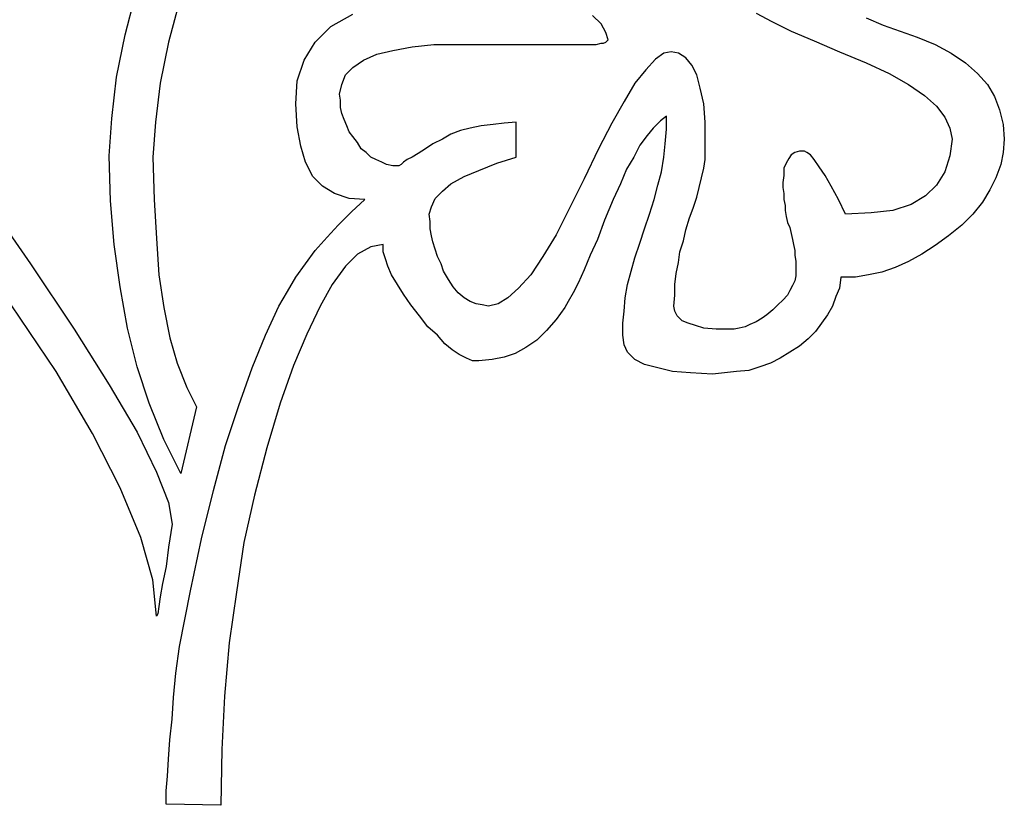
# Model space of a CAD drawing. Extents: x 0.1 to 26.3, y 0 to 2.6.
# Tile 23 of 28: x 22.1 to 23.7, y 0 to 1.3. Entities that reach past the tile are written whole.
import ezdxf

# ---------------------------------------------------------------- set-up
doc = ezdxf.new("R2010")
doc.units = 0

msp = doc.modelspace()

# ---------------------------------------------------------------- linework, layer by layer
at = {"color": 0}
for p, q in [((22.23242, 1.263672, 0.5), (22.25195, 1.339844, 0.5)), ((22.32227, 1.326172, 0.5), (22.30273, 1.251953, 0.5)), ((22.56445, 1.277344, 0.5), (22.59961, 1.296875, 0.5)), ((23, 1.28125, 0.5), (22.98633, 1.294922, 0.5)), ((23.25, 1.298828, 0.5), (23.27539, 1.285156, 0.5)), ((23.42773, 1.291016, 0.5), (23.45508, 1.279297, 0.5)), ((22.53906, 1.251953, 0.5), (22.56445, 1.277344, 0.5)), ((23.00781, 1.267578, 0.5), (23, 1.28125, 0.5)), ((23.27539, 1.285156, 0.5), (23.30664, 1.269531, 0.5)), ((23.45508, 1.279297, 0.5), (23.48242, 1.269531, 0.5)), ((22.21875, 1.195313, 0.5), (22.23242, 1.263672, 0.5)), ((23.01172, 1.255859, 0.5), (23.00781, 1.267578, 0.5)), ((23.00977, 1.253906, 0.5), (23.01172, 1.255859, 0.5)), ((23.30664, 1.269531, 0.5), (23.34375, 1.253906, 0.5)), ((23.48242, 1.269531, 0.5), (23.50977, 1.259766, 0.5)), ((23.50977, 1.259766, 0.5), (23.53906, 1.248047, 0.5)), ((22.30273, 1.251953, 0.5), (22.28906, 1.185547, 0.5)), ((22.52148, 1.222656, 0.5), (22.53906, 1.251953, 0.5)), ((22.66406, 1.238281, 0.5), (22.69531, 1.244141, 0.5)), ((22.69531, 1.244141, 0.5), (22.73047, 1.248047, 0.5)), ((22.73047, 1.248047, 0.5), (22.73047, 1.248047, 0.5)), ((22.73047, 1.248047, 0.5), (22.74023, 1.248047, 0.5)), ((22.74023, 1.248047, 0.5), (22.75781, 1.248047, 0.5)), ((22.75781, 1.248047, 0.5), (22.7832, 1.248047, 0.5)), ((22.7832, 1.248047, 0.5), (22.81641, 1.248047, 0.5)), ((22.81641, 1.248047, 0.5), (22.85742, 1.248047, 0.5)), ((22.85742, 1.248047, 0.5), (22.90625, 1.248047, 0.5)), ((22.90625, 1.248047, 0.5), (22.96484, 1.248047, 0.5)), ((22.96484, 1.248047, 0.5), (22.97461, 1.248047, 0.5)), ((22.97461, 1.248047, 0.5), (22.98438, 1.248047, 0.5)), ((22.98438, 1.248047, 0.5), (22.99219, 1.248047, 0.5)), ((22.99219, 1.248047, 0.5), (23, 1.25, 0.5)), ((23, 1.25, 0.5), (23.00391, 1.25, 0.5)), ((23.00391, 1.25, 0.5), (23.00781, 1.251953, 0.5)), ((23.00781, 1.251953, 0.5), (23.00977, 1.253906, 0.5)), ((23.34375, 1.253906, 0.5), (23.38477, 1.236328, 0.5)), ((23.53906, 1.248047, 0.5), (23.56445, 1.234375, 0.5)), ((22.61719, 1.222656, 0.5), (22.63867, 1.232422, 0.5)), ((22.63867, 1.232422, 0.5), (22.66406, 1.238281, 0.5)), ((23.08789, 1.224609, 0.5), (23.07227, 1.207031, 0.5)), ((23.10156, 1.234375, 0.5), (23.08789, 1.224609, 0.5)), ((23.11328, 1.236328, 0.5), (23.10156, 1.234375, 0.5)), ((23.125, 1.234375, 0.5), (23.11328, 1.236328, 0.5)), ((23.13672, 1.226563, 0.5), (23.125, 1.234375, 0.5)), ((23.14648, 1.214844, 0.5), (23.13672, 1.226563, 0.5)), ((23.38477, 1.236328, 0.5), (23.42773, 1.21875, 0.5)), ((23.56445, 1.234375, 0.5), (23.58789, 1.21875, 0.5)), ((22.50977, 1.189453, 0.5), (22.52148, 1.222656, 0.5)), ((22.58789, 1.199219, 0.5), (22.59961, 1.210938, 0.5)), ((22.59961, 1.210938, 0.5), (22.61719, 1.222656, 0.5)), ((23.07227, 1.207031, 0.5), (23.05469, 1.185547, 0.5)), ((23.1543, 1.199219, 0.5), (23.14648, 1.214844, 0.5)), ((23.42773, 1.21875, 0.5), (23.46484, 1.201172, 0.5)), ((23.58789, 1.21875, 0.5), (23.60742, 1.201172, 0.5)), ((22.21094, 1.128906, 0.5), (22.21875, 1.195313, 0.5)), ((22.58203, 1.183594, 0.5), (22.58789, 1.199219, 0.5)), ((23.16016, 1.177734, 0.5), (23.1543, 1.199219, 0.5)), ((23.46484, 1.201172, 0.5), (23.49609, 1.183594, 0.5)), ((23.60742, 1.201172, 0.5), (23.62305, 1.183594, 0.5)), ((22.28906, 1.185547, 0.5), (22.28125, 1.123047, 0.5)), ((22.50781, 1.152344, 0.5), (22.50977, 1.189453, 0.5)), ((22.57813, 1.167969, 0.5), (22.58203, 1.183594, 0.5)), ((23.05469, 1.185547, 0.5), (23.03711, 1.15625, 0.5)), ((23.16602, 1.152344, 0.5), (23.16016, 1.177734, 0.5)), ((23.49609, 1.183594, 0.5), (23.52148, 1.166016, 0.5)), ((23.62305, 1.183594, 0.5), (23.63477, 1.164063, 0.5)), ((22.58008, 1.158203, 0.5), (22.57813, 1.167969, 0.5)), ((23.52148, 1.166016, 0.5), (23.54102, 1.148438, 0.5)), ((23.63477, 1.164063, 0.5), (23.64258, 1.142578, 0.5)), ((22.50977, 1.115234, 0.5), (22.50781, 1.152344, 0.5)), ((22.58008, 1.146484, 0.5), (22.58008, 1.158203, 0.5)), ((22.58203, 1.136719, 0.5), (22.58008, 1.146484, 0.5)), ((23.03711, 1.15625, 0.5), (23.01758, 1.121094, 0.5)), ((23.16797, 1.123047, 0.5), (23.16602, 1.152344, 0.5)), ((23.54102, 1.148438, 0.5), (23.55469, 1.130859, 0.5)), ((22.20703, 1.068359, 0.5), (22.21094, 1.128906, 0.5)), ((22.58594, 1.126953, 0.5), (22.58203, 1.136719, 0.5)), ((23.10547, 1.132813, 0.5), (23.0957, 1.125, 0.5)), ((23.10547, 1.111328, 0.5), (23.10547, 1.132813, 0.5)), ((23.55469, 1.130859, 0.5), (23.5625, 1.113281, 0.5)), ((23.64258, 1.142578, 0.5), (23.64844, 1.119141, 0.5)), ((22.28125, 1.123047, 0.5), (22.27734, 1.066406, 0.5)), ((22.51563, 1.083984, 0.5), (22.50977, 1.115234, 0.5)), ((22.58984, 1.117188, 0.5), (22.58594, 1.126953, 0.5)), ((22.59375, 1.107422, 0.5), (22.58984, 1.117188, 0.5)), ((22.78906, 1.113281, 0.5), (22.77344, 1.109375, 0.5)), ((22.80664, 1.117188, 0.5), (22.78906, 1.113281, 0.5)), ((22.82617, 1.119141, 0.5), (22.80664, 1.117188, 0.5)), ((22.84375, 1.121094, 0.5), (22.82617, 1.119141, 0.5)), ((22.86328, 1.123047, 0.5), (22.84375, 1.121094, 0.5)), ((22.86328, 1.066406, 0.5), (22.86328, 1.123047, 0.5)), ((23.01758, 1.121094, 0.5), (22.99609, 1.080078, 0.5)), ((23.08398, 1.113281, 0.5), (23.07422, 1.101563, 0.5)), ((23.0957, 1.125, 0.5), (23.08398, 1.113281, 0.5)), ((23.16797, 1.087891, 0.5), (23.16797, 1.123047, 0.5)), ((23.5625, 1.113281, 0.5), (23.56641, 1.095703, 0.5)), ((23.64844, 1.119141, 0.5), (23.65039, 1.095703, 0.5)), ((22.59961, 1.099609, 0.5), (22.59375, 1.107422, 0.5)), ((22.60742, 1.089844, 0.5), (22.59961, 1.099609, 0.5)), ((22.74414, 1.095703, 0.5), (22.72852, 1.087891, 0.5)), ((22.75781, 1.103516, 0.5), (22.74414, 1.095703, 0.5)), ((22.77344, 1.109375, 0.5), (22.75781, 1.103516, 0.5)), ((23.07422, 1.101563, 0.5), (23.0625, 1.085938, 0.5)), ((23.10352, 1.087891, 0.5), (23.10547, 1.111328, 0.5)), ((23.56641, 1.095703, 0.5), (23.5625, 1.068359, 0.5)), ((23.65039, 1.095703, 0.5), (23.64844, 1.074219, 0.5)), ((22.52344, 1.058594, 0.5), (22.51563, 1.083984, 0.5)), ((22.61328, 1.080078, 0.5), (22.60742, 1.089844, 0.5)), ((22.62109, 1.074219, 0.5), (22.61328, 1.080078, 0.5)), ((22.7168, 1.080078, 0.5), (22.70508, 1.072266, 0.5)), ((22.72852, 1.087891, 0.5), (22.7168, 1.080078, 0.5)), ((22.99609, 1.080078, 0.5), (22.97266, 1.03125, 0.5)), ((23.0625, 1.085938, 0.5), (23.05273, 1.066406, 0.5)), ((23.10156, 1.066406, 0.5), (23.10352, 1.087891, 0.5)), ((23.16797, 1.076172, 0.5), (23.16797, 1.087891, 0.5)), ((22.20898, 0.996094, 0.5), (22.20703, 1.068359, 0.5)), ((22.27734, 1.066406, 0.5), (22.2793, 0.998047, 0.5)), ((22.62891, 1.066406, 0.5), (22.62109, 1.074219, 0.5)), ((22.63672, 1.0625, 0.5), (22.62891, 1.066406, 0.5)), ((22.69531, 1.066406, 0.5), (22.6875, 1.0625, 0.5)), ((22.70508, 1.072266, 0.5), (22.69531, 1.066406, 0.5)), ((22.83203, 1.056641, 0.5), (22.86328, 1.066406, 0.5)), ((23.05273, 1.066406, 0.5), (23.04102, 1.046875, 0.5)), ((23.09766, 1.042969, 0.5), (23.10156, 1.066406, 0.5)), ((23.16797, 1.0625, 0.5), (23.16797, 1.076172, 0.5)), ((23.30273, 1.064453, 0.5), (23.29883, 1.056641, 0.5)), ((23.30664, 1.070313, 0.5), (23.30273, 1.064453, 0.5)), ((23.3125, 1.074219, 0.5), (23.30664, 1.070313, 0.5)), ((23.32031, 1.076172, 0.5), (23.3125, 1.074219, 0.5)), ((23.32813, 1.076172, 0.5), (23.32031, 1.076172, 0.5)), ((23.33203, 1.074219, 0.5), (23.32813, 1.076172, 0.5)), ((23.33789, 1.070313, 0.5), (23.33203, 1.074219, 0.5)), ((23.34375, 1.0625, 0.5), (23.33789, 1.070313, 0.5)), ((23.5625, 1.068359, 0.5), (23.55469, 1.042969, 0.5)), ((23.64844, 1.074219, 0.5), (23.64453, 1.054688, 0.5)), ((22.53516, 1.035156, 0.5), (22.52344, 1.058594, 0.5)), ((22.64648, 1.058594, 0.5), (22.63672, 1.0625, 0.5)), ((22.6543, 1.054688, 0.5), (22.64648, 1.058594, 0.5)), ((22.66406, 1.052734, 0.5), (22.6543, 1.054688, 0.5)), ((22.67188, 1.052734, 0.5), (22.66406, 1.052734, 0.5)), ((22.67383, 1.052734, 0.5), (22.67188, 1.052734, 0.5)), ((22.67773, 1.054688, 0.5), (22.67383, 1.052734, 0.5)), ((22.68164, 1.058594, 0.5), (22.67773, 1.054688, 0.5)), ((22.6875, 1.0625, 0.5), (22.68164, 1.058594, 0.5)), ((22.80273, 1.044922, 0.5), (22.83203, 1.056641, 0.5)), ((23.16211, 1.033203, 0.5), (23.16602, 1.048828, 0.5)), ((23.16602, 1.048828, 0.5), (23.16797, 1.0625, 0.5)), ((23.29883, 1.056641, 0.5), (23.29492, 1.048828, 0.5)), ((23.29492, 1.048828, 0.5), (23.29492, 1.037109, 0.5)), ((23.35156, 1.050781, 0.5), (23.34375, 1.0625, 0.5)), ((23.36133, 1.037109, 0.5), (23.35156, 1.050781, 0.5)), ((23.64453, 1.054688, 0.5), (23.63672, 1.033203, 0.5)), ((22.55078, 1.019531, 0.5), (22.53516, 1.035156, 0.5)), ((22.75781, 1.023438, 0.5), (22.7793, 1.035156, 0.5)), ((22.7793, 1.035156, 0.5), (22.80273, 1.044922, 0.5)), ((23.04102, 1.046875, 0.5), (23.03125, 1.023438, 0.5)), ((23.0918, 1.021484, 0.5), (23.09766, 1.042969, 0.5)), ((23.1582, 1.017578, 0.5), (23.16211, 1.033203, 0.5)), ((23.29492, 1.037109, 0.5), (23.29297, 1.025391, 0.5)), ((23.37109, 1.019531, 0.5), (23.36133, 1.037109, 0.5)), ((23.55469, 1.042969, 0.5), (23.54102, 1.021484, 0.5)), ((23.63672, 1.033203, 0.5), (23.62695, 1.013672, 0.5)), ((22.57031, 1.007813, 0.5), (22.55078, 1.019531, 0.5)), ((22.74414, 1.011719, 0.5), (22.75781, 1.023438, 0.5)), ((22.97266, 1.03125, 0.5), (22.94922, 0.984375, 0.5)), ((23.03125, 1.023438, 0.5), (23.01953, 0.998047, 0.5)), ((23.08594, 0.998047, 0.5), (23.0918, 1.021484, 0.5)), ((23.1543, 1.001953, 0.5), (23.1582, 1.017578, 0.5)), ((23.29297, 1.025391, 0.5), (23.29297, 1.017578, 0.5)), ((23.29297, 1.017578, 0.5), (23.29492, 1.007813, 0.5)), ((23.38281, 0.998047, 0.5), (23.37109, 1.019531, 0.5)), ((23.54102, 1.021484, 0.5), (23.52344, 1.003906, 0.5)), ((21.99805, 1.011719, 0.5), (22.08008, 0.894531, 0.5)), ((22.59375, 1, 0.5), (22.57031, 1.007813, 0.5)), ((22.73242, 1, 0.5), (22.74414, 1.011719, 0.5)), ((23.14844, 0.984375, 0.5), (23.1543, 1.001953, 0.5)), ((23.29492, 1.007813, 0.5), (23.29492, 0.998047, 0.5)), ((23.52344, 1.003906, 0.5), (23.5, 0.990234, 0.5)), ((23.62695, 1.013672, 0.5), (23.61523, 0.994141, 0.5)), ((22.21484, 0.925781, 0.5), (22.20898, 0.996094, 0.5)), ((22.2793, 0.998047, 0.5), (22.2832, 0.935547, 0.5)), ((22.61914, 0.998047, 0.5), (22.59375, 1, 0.5)), ((22.59766, 0.978516, 0.5), (22.61914, 0.998047, 0.5)), ((22.72266, 0.974609, 0.5), (22.72656, 0.986328, 0.5)), ((22.72656, 0.986328, 0.5), (22.73242, 1, 0.5)), ((23.01953, 0.998047, 0.5), (23.00586, 0.964844, 0.5)), ((23.07813, 0.974609, 0.5), (23.08594, 0.998047, 0.5)), ((23.29492, 0.998047, 0.5), (23.29688, 0.988281, 0.5)), ((23.29688, 0.988281, 0.5), (23.29688, 0.980469, 0.5)), ((23.39453, 0.974609, 0.5), (23.38281, 0.998047, 0.5)), ((23.5, 0.990234, 0.5), (23.4707, 0.980469, 0.5)), ((23.61523, 0.994141, 0.5), (23.59961, 0.974609, 0.5)), ((22.57617, 0.957031, 0.5), (22.59766, 0.978516, 0.5)), ((22.72461, 0.962891, 0.5), (22.72266, 0.974609, 0.5)), ((22.94922, 0.984375, 0.5), (22.92773, 0.941406, 0.5)), ((23.07031, 0.951172, 0.5), (23.07813, 0.974609, 0.5)), ((23.13672, 0.949219, 0.5), (23.14258, 0.96875, 0.5)), ((23.14258, 0.96875, 0.5), (23.14844, 0.984375, 0.5)), ((23.29688, 0.980469, 0.5), (23.29883, 0.970703, 0.5)), ((23.29883, 0.970703, 0.5), (23.30078, 0.960938, 0.5)), ((23.43555, 0.976563, 0.5), (23.39453, 0.974609, 0.5)), ((23.4707, 0.980469, 0.5), (23.43555, 0.976563, 0.5)), ((23.59961, 0.974609, 0.5), (23.58203, 0.957031, 0.5)), ((22.55859, 0.9375, 0.5), (22.57617, 0.957031, 0.5)), ((22.72461, 0.951172, 0.5), (22.72461, 0.962891, 0.5)), ((23.00586, 0.964844, 0.5), (22.99414, 0.933594, 0.5)), ((23.30078, 0.960938, 0.5), (23.30469, 0.953125, 0.5)), ((23.30469, 0.953125, 0.5), (23.30664, 0.943359, 0.5)), ((23.58203, 0.957031, 0.5), (23.56055, 0.939453, 0.5)), ((22.53906, 0.916016, 0.5), (22.55859, 0.9375, 0.5)), ((22.72656, 0.939453, 0.5), (22.72461, 0.951172, 0.5)), ((22.72852, 0.929688, 0.5), (22.72656, 0.939453, 0.5)), ((22.92773, 0.941406, 0.5), (22.90625, 0.90625, 0.5)), ((23.0625, 0.927734, 0.5), (23.07031, 0.951172, 0.5)), ((23.13281, 0.931641, 0.5), (23.13672, 0.949219, 0.5)), ((23.30664, 0.943359, 0.5), (23.30859, 0.933594, 0.5)), ((23.56055, 0.939453, 0.5), (23.53906, 0.923828, 0.5)), ((22.22461, 0.857422, 0.5), (22.21484, 0.925781, 0.5)), ((22.2832, 0.935547, 0.5), (22.28711, 0.876953, 0.5)), ((22.62891, 0.921875, 0.5), (22.60742, 0.910156, 0.5)), ((22.64844, 0.925781, 0.5), (22.62891, 0.921875, 0.5)), ((22.64844, 0.914063, 0.5), (22.64844, 0.925781, 0.5)), ((22.73242, 0.917969, 0.5), (22.72852, 0.929688, 0.5)), ((22.99414, 0.933594, 0.5), (22.98242, 0.908203, 0.5)), ((23.05469, 0.904297, 0.5), (23.0625, 0.927734, 0.5)), ((23.12695, 0.914063, 0.5), (23.13281, 0.931641, 0.5)), ((23.30859, 0.933594, 0.5), (23.31055, 0.925781, 0.5)), ((23.31055, 0.925781, 0.5), (23.3125, 0.916016, 0.5)), ((23.53906, 0.923828, 0.5), (23.51758, 0.910156, 0.5)), ((22.52344, 0.894531, 0.5), (22.53906, 0.916016, 0.5)), ((22.60742, 0.910156, 0.5), (22.58789, 0.890625, 0.5)), ((22.65234, 0.902344, 0.5), (22.64844, 0.914063, 0.5)), ((22.73633, 0.90625, 0.5), (22.73242, 0.917969, 0.5)), ((22.74219, 0.894531, 0.5), (22.73633, 0.90625, 0.5)), ((22.90625, 0.90625, 0.5), (22.88672, 0.876953, 0.5)), ((22.98242, 0.908203, 0.5), (22.97266, 0.884766, 0.5)), ((23.125, 0.896484, 0.5), (23.12695, 0.914063, 0.5)), ((23.3125, 0.916016, 0.5), (23.3125, 0.908203, 0.5)), ((23.3125, 0.908203, 0.5), (23.31445, 0.898438, 0.5)), ((23.51758, 0.910156, 0.5), (23.49609, 0.898438, 0.5)), ((22.08008, 0.894531, 0.5), (22.15039, 0.789063, 0.5)), ((22.50781, 0.873047, 0.5), (22.52344, 0.894531, 0.5)), ((22.58789, 0.890625, 0.5), (22.56641, 0.861328, 0.5)), ((22.65625, 0.890625, 0.5), (22.65234, 0.902344, 0.5)), ((22.66211, 0.876953, 0.5), (22.65625, 0.890625, 0.5)), ((22.74609, 0.882813, 0.5), (22.74219, 0.894531, 0.5)), ((23.04883, 0.882813, 0.5), (23.05469, 0.904297, 0.5)), ((23.12109, 0.878906, 0.5), (23.125, 0.896484, 0.5)), ((23.31445, 0.898438, 0.5), (23.31445, 0.890625, 0.5)), ((23.31445, 0.890625, 0.5), (23.31445, 0.882813, 0.5)), ((23.49609, 0.898438, 0.5), (23.47461, 0.888672, 0.5)), ((22.28711, 0.876953, 0.5), (22.29492, 0.824219, 0.5)), ((22.67188, 0.861328, 0.5), (22.66211, 0.876953, 0.5)), ((22.75391, 0.869141, 0.5), (22.74609, 0.882813, 0.5)), ((22.88672, 0.876953, 0.5), (22.86719, 0.855469, 0.5)), ((22.97266, 0.884766, 0.5), (22.96289, 0.863281, 0.5)), ((23.04297, 0.861328, 0.5), (23.04883, 0.882813, 0.5)), ((23.11914, 0.861328, 0.5), (23.12109, 0.878906, 0.5)), ((23.31445, 0.875, 0.5), (23.3125, 0.867188, 0.5)), ((23.31445, 0.882813, 0.5), (23.31445, 0.875, 0.5)), ((23.43164, 0.876953, 0.5), (23.41016, 0.873047, 0.5)), ((23.45313, 0.880859, 0.5), (23.43164, 0.876953, 0.5)), ((23.47461, 0.888672, 0.5), (23.45313, 0.880859, 0.5)), ((22.49414, 0.849609, 0.5), (22.50781, 0.873047, 0.5)), ((22.56641, 0.861328, 0.5), (22.54688, 0.826172, 0.5)), ((22.68164, 0.845703, 0.5), (22.67188, 0.861328, 0.5)), ((22.76172, 0.857422, 0.5), (22.75391, 0.869141, 0.5)), ((22.96289, 0.863281, 0.5), (22.95508, 0.847656, 0.5)), ((23.03906, 0.839844, 0.5), (23.04297, 0.861328, 0.5)), ((23.11914, 0.84375, 0.5), (23.11914, 0.861328, 0.5)), ((23.30859, 0.859375, 0.5), (23.30469, 0.851563, 0.5)), ((23.3125, 0.867188, 0.5), (23.30859, 0.859375, 0.5)), ((23.38672, 0.873047, 0.5), (23.38477, 0.855469, 0.5)), ((23.41016, 0.873047, 0.5), (23.38672, 0.873047, 0.5)), ((22.23633, 0.791016, 0.5), (22.22461, 0.857422, 0.5)), ((22.48047, 0.826172, 0.5), (22.49414, 0.849609, 0.5)), ((22.69336, 0.828125, 0.5), (22.68164, 0.845703, 0.5)), ((22.76953, 0.847656, 0.5), (22.76172, 0.857422, 0.5)), ((22.7793, 0.839844, 0.5), (22.76953, 0.847656, 0.5)), ((22.86719, 0.855469, 0.5), (22.84961, 0.839844, 0.5)), ((22.95508, 0.847656, 0.5), (22.94727, 0.833984, 0.5)), ((23.11719, 0.826172, 0.5), (23.11914, 0.84375, 0.5)), ((23.30078, 0.84375, 0.5), (23.29297, 0.835938, 0.5)), ((23.30469, 0.851563, 0.5), (23.30078, 0.84375, 0.5)), ((23.37891, 0.841797, 0.5), (23.37305, 0.826172, 0.5)), ((23.38477, 0.855469, 0.5), (23.37891, 0.841797, 0.5)), ((22.12109, 0.720703, 0.5), (22.04883, 0.828125, 0.5)), ((22.45898, 0.779297, 0.5), (22.48047, 0.826172, 0.5)), ((22.54688, 0.826172, 0.5), (22.52539, 0.78125, 0.5)), ((22.70703, 0.810547, 0.5), (22.69336, 0.828125, 0.5)), ((22.78906, 0.833984, 0.5), (22.7793, 0.839844, 0.5)), ((22.79883, 0.830078, 0.5), (22.78906, 0.833984, 0.5)), ((22.80859, 0.828125, 0.5), (22.79883, 0.830078, 0.5)), ((22.81836, 0.826172, 0.5), (22.80859, 0.828125, 0.5)), ((22.83398, 0.830078, 0.5), (22.81836, 0.826172, 0.5)), ((22.84961, 0.839844, 0.5), (22.83398, 0.830078, 0.5)), ((22.94727, 0.833984, 0.5), (22.94141, 0.824219, 0.5)), ((23.03711, 0.818359, 0.5), (23.03906, 0.839844, 0.5)), ((23.11914, 0.818359, 0.5), (23.11719, 0.826172, 0.5)), ((23.28516, 0.828125, 0.5), (23.27734, 0.820313, 0.5)), ((23.29297, 0.835938, 0.5), (23.28516, 0.828125, 0.5)), ((23.37305, 0.826172, 0.5), (23.36523, 0.8125, 0.5)), ((22.29492, 0.824219, 0.5), (22.30469, 0.775391, 0.5)), ((22.7207, 0.792969, 0.5), (22.70703, 0.810547, 0.5)), ((22.94141, 0.824219, 0.5), (22.92773, 0.804688, 0.5)), ((23.03516, 0.798828, 0.5), (23.03711, 0.818359, 0.5)), ((23.12305, 0.810547, 0.5), (23.11914, 0.818359, 0.5)), ((23.13086, 0.802734, 0.5), (23.12305, 0.810547, 0.5)), ((23.26758, 0.8125, 0.5), (23.25977, 0.806641, 0.5)), ((23.27734, 0.820313, 0.5), (23.26758, 0.8125, 0.5)), ((23.36523, 0.8125, 0.5), (23.35547, 0.798828, 0.5)), ((22.92773, 0.804688, 0.5), (22.91211, 0.787109, 0.5)), ((23.03516, 0.779297, 0.5), (23.03516, 0.798828, 0.5)), ((23.14063, 0.798828, 0.5), (23.13086, 0.802734, 0.5)), ((23.15234, 0.794922, 0.5), (23.14063, 0.798828, 0.5)), ((23.16602, 0.791016, 0.5), (23.15234, 0.794922, 0.5)), ((23.24023, 0.796875, 0.5), (23.23242, 0.792969, 0.5)), ((23.25, 0.800781, 0.5), (23.24023, 0.796875, 0.5)), ((23.25977, 0.806641, 0.5), (23.25, 0.800781, 0.5)), ((23.35547, 0.798828, 0.5), (23.3457, 0.785156, 0.5)), ((22.15039, 0.789063, 0.5), (22.20703, 0.699219, 0.5)), ((22.25195, 0.728516, 0.5), (22.23633, 0.791016, 0.5)), ((22.4375, 0.726563, 0.5), (22.45898, 0.779297, 0.5)), ((22.52539, 0.78125, 0.5), (22.50391, 0.730469, 0.5)), ((22.73633, 0.779297, 0.5), (22.7207, 0.792969, 0.5)), ((22.74805, 0.765625, 0.5), (22.73633, 0.779297, 0.5)), ((22.91211, 0.787109, 0.5), (22.89648, 0.771484, 0.5)), ((23.03711, 0.763672, 0.5), (23.03516, 0.779297, 0.5)), ((23.18555, 0.789063, 0.5), (23.16602, 0.791016, 0.5)), ((23.20508, 0.789063, 0.5), (23.18555, 0.789063, 0.5)), ((23.21484, 0.789063, 0.5), (23.20508, 0.789063, 0.5)), ((23.22266, 0.791016, 0.5), (23.21484, 0.789063, 0.5)), ((23.23242, 0.792969, 0.5), (23.22266, 0.791016, 0.5)), ((23.3457, 0.785156, 0.5), (23.33398, 0.773438, 0.5)), ((22.30469, 0.775391, 0.5), (22.31641, 0.734375, 0.5)), ((22.75977, 0.755859, 0.5), (22.74805, 0.765625, 0.5)), ((22.89648, 0.771484, 0.5), (22.87891, 0.759766, 0.5)), ((23.04297, 0.751953, 0.5), (23.03711, 0.763672, 0.5)), ((23.33398, 0.773438, 0.5), (23.32031, 0.761719, 0.5)), ((22.77148, 0.748047, 0.5), (22.75977, 0.755859, 0.5)), ((22.7832, 0.742188, 0.5), (22.77148, 0.748047, 0.5)), ((22.86133, 0.75, 0.5), (22.84375, 0.744141, 0.5)), ((22.87891, 0.759766, 0.5), (22.86133, 0.75, 0.5)), ((23.05469, 0.740234, 0.5), (23.04297, 0.751953, 0.5)), ((23.30469, 0.751953, 0.5), (23.28906, 0.742188, 0.5)), ((23.32031, 0.761719, 0.5), (23.30469, 0.751953, 0.5)), ((22.31641, 0.734375, 0.5), (22.33203, 0.695313, 0.5)), ((22.50391, 0.730469, 0.5), (22.48242, 0.669922, 0.5)), ((22.79297, 0.738281, 0.5), (22.7832, 0.742188, 0.5)), ((22.80273, 0.738281, 0.5), (22.79297, 0.738281, 0.5)), ((22.82422, 0.740234, 0.5), (22.80273, 0.738281, 0.5)), ((22.84375, 0.744141, 0.5), (22.82422, 0.740234, 0.5)), ((23.07031, 0.732422, 0.5), (23.05469, 0.740234, 0.5)), ((23.0918, 0.726563, 0.5), (23.07031, 0.732422, 0.5)), ((23.27344, 0.734375, 0.5), (23.25586, 0.728516, 0.5)), ((23.28906, 0.742188, 0.5), (23.27344, 0.734375, 0.5)), ((22.17969, 0.621094, 0.5), (22.12109, 0.720703, 0.5)), ((22.27148, 0.669922, 0.5), (22.25195, 0.728516, 0.5)), ((22.41602, 0.666016, 0.5), (22.4375, 0.726563, 0.5)), ((23.11523, 0.720703, 0.5), (23.0918, 0.726563, 0.5)), ((23.14453, 0.71875, 0.5), (23.11523, 0.720703, 0.5)), ((23.17969, 0.716797, 0.5), (23.14453, 0.71875, 0.5)), ((23.19922, 0.71875, 0.5), (23.17969, 0.716797, 0.5)), ((23.21875, 0.720703, 0.5), (23.19922, 0.71875, 0.5)), ((23.23828, 0.722656, 0.5), (23.21875, 0.720703, 0.5)), ((23.25586, 0.728516, 0.5), (23.23828, 0.722656, 0.5)), ((22.20703, 0.699219, 0.5), (22.25195, 0.623047, 0.5)), ((22.33203, 0.695313, 0.5), (22.34766, 0.664063, 0.5)), ((22.29492, 0.611328, 0.5), (22.27148, 0.669922, 0.5)), ((22.48242, 0.669922, 0.5), (22.46094, 0.597656, 0.5)), ((22.34766, 0.664063, 0.5), (22.32227, 0.556641, 0.5)), ((22.39453, 0.601563, 0.5), (22.41602, 0.666016, 0.5)), ((22.22461, 0.533203, 0.5), (22.17969, 0.621094, 0.5)), ((22.25195, 0.623047, 0.5), (22.2832, 0.558594, 0.5)), ((22.32227, 0.556641, 0.5), (22.29492, 0.611328, 0.5)), ((22.375, 0.529297, 0.5), (22.39453, 0.601563, 0.5)), ((22.46094, 0.597656, 0.5), (22.44141, 0.521484, 0.5)), ((22.2832, 0.558594, 0.5), (22.30273, 0.509766, 0.5)), ((22.25781, 0.453125, 0.5), (22.22461, 0.533203, 0.5)), ((22.35547, 0.451172, 0.5), (22.375, 0.529297, 0.5)), ((22.30273, 0.509766, 0.5), (22.30859, 0.474609, 0.5)), ((22.44141, 0.521484, 0.5), (22.42383, 0.445313, 0.5)), ((22.30859, 0.474609, 0.5), (22.30273, 0.4375, 0.5)), ((22.27734, 0.384766, 0.5), (22.25781, 0.453125, 0.5)), ((22.33789, 0.367188, 0.5), (22.35547, 0.451172, 0.5)), ((22.42383, 0.445313, 0.5), (22.41211, 0.365234, 0.5)), ((22.30273, 0.4375, 0.5), (22.29883, 0.40625, 0.5)), ((22.29883, 0.40625, 0.5), (22.29297, 0.378906, 0.5)), ((22.2832, 0.326172, 0.5), (22.27734, 0.384766, 0.5)), ((22.29297, 0.378906, 0.5), (22.28906, 0.357422, 0.5)), ((22.32031, 0.277344, 0.5), (22.33789, 0.367188, 0.5)), ((22.41211, 0.365234, 0.5), (22.40039, 0.283203, 0.5)), ((22.28906, 0.357422, 0.5), (22.28711, 0.341797, 0.5)), ((22.28711, 0.341797, 0.5), (22.28516, 0.330078, 0.5)), ((22.28516, 0.330078, 0.5), (22.2832, 0.326172, 0.5)), ((22.2832, 0.326172, 0.5), (22.2832, 0.326172, 0.5)), ((22.31445, 0.234375, 0.5), (22.32031, 0.277344, 0.5)), ((22.40039, 0.283203, 0.5), (22.39258, 0.197266, 0.5)), ((22.31055, 0.195313, 0.5), (22.31445, 0.234375, 0.5)), ((22.30859, 0.160156, 0.5), (22.31055, 0.195313, 0.5)), ((22.39258, 0.197266, 0.5), (22.38867, 0.111328, 0.5)), ((22.30469, 0.126953, 0.5), (22.30859, 0.160156, 0.5)), ((22.30273, 0.095703, 0.5), (22.30469, 0.126953, 0.5)), ((22.38867, 0.111328, 0.5), (22.38672, 0.021484, 0.5)), ((22.30078, 0.068359, 0.5), (22.30273, 0.095703, 0.5)), ((22.29883, 0.044922, 0.5), (22.30078, 0.068359, 0.5)), ((22.29883, 0.023438, 0.5), (22.29883, 0.044922, 0.5)), ((22.38672, 0.021484, 0.5), (22.29883, 0.023438, 0.5))]:
    msp.add_line(p, q, dxfattribs=at)

doc.saveas('drawing.dxf')
